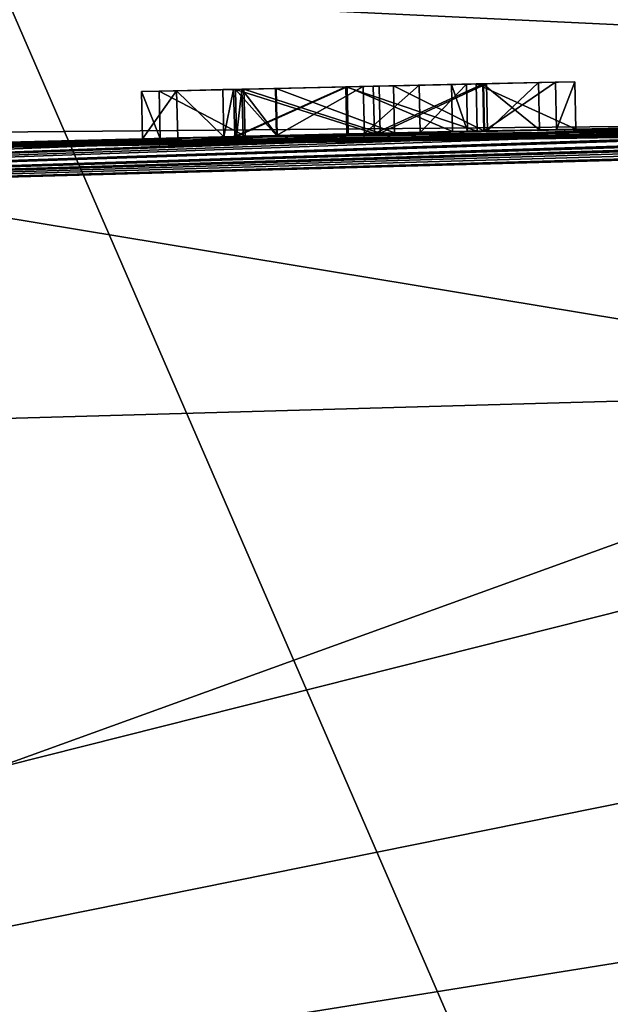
# Model space of a CAD drawing. Header units: millimetres. Extents: x -29 to 28.8, y -75.2 to 10.
# Tile 244 of 256: x -5.2 to -4, y -15.7 to -13.5. Entities that reach past the tile are written whole.
import ezdxf

# ---------------------------------------------------------------- set-up
doc = ezdxf.new("R2010")
doc.units = ezdxf.units.MM
doc.header["$LTSCALE"] = 88.413066
for name, color, linetype in [('241', 7, 'CONTINUOUS'), ('242', 7, 'CONTINUOUS'), ('243', 7, 'CONTINUOUS'), ('247', 7, 'CONTINUOUS'), ('263', 7, 'CONTINUOUS'), ('340', 7, 'CONTINUOUS'), ('341', 7, 'CONTINUOUS'), ('342', 7, 'CONTINUOUS'), ('343', 7, 'CONTINUOUS'), ('344', 7, 'CONTINUOUS'), ('345', 7, 'CONTINUOUS'), ('364', 7, 'CONTINUOUS'), ('726', 7, 'CONTINUOUS')]:
    doc.layers.add(name, color=color, linetype=linetype)

msp = doc.modelspace()

# ---------------------------------------------------------------- linework, layer by layer
at = {"layer": '241', "color": 7, "linetype": 'CONTINUOUS', "true_color": 0xc7d9f7}
for points in [[(4.1034, -12.7628, 104.5), (7.4407, -12.9122, 105.3469), (-12.2696, -16.8948, 127.9335), (4.1034, -12.7628, 104.5)], [(-4.1034, -12.7628, 104.5), (4.1034, -12.7628, 104.5), (-12.2696, -16.8948, 127.9335), (-4.1034, -12.7628, 104.5)], [(-7.4407, -12.9122, 105.3469), (-4.1034, -12.7628, 104.5), (-12.2696, -16.8948, 127.9335), (-7.4407, -12.9122, 105.3469)], [(7.4407, -12.9122, 105.3469), (9.9823, -13.3272, 107.7006), (-12.2696, -16.8948, 127.9335), (7.4407, -12.9122, 105.3469)], [(9.9823, -13.3272, 107.7006), (11.0863, -13.911, 111.0117), (-12.2696, -16.8948, 127.9335), (9.9823, -13.3272, 107.7006)], [(11.0863, -13.911, 111.0117), (12.2696, -16.8948, 127.9335), (-12.2696, -16.8948, 127.9335), (11.0863, -13.911, 111.0117)]]:
    msp.add_3dface(points, dxfattribs=at)
at = {"layer": '242', "color": 7, "linetype": 'CONTINUOUS', "true_color": 0xc7d9f7}
for points in [[(0, -13.7, 137.2244), (-11.0247, -14.0041, 137.2244), (-0.0199, -13.7, 142.3652), (0, -13.7, 137.2244)], [(-0.0199, -13.7, 142.3652), (-11.0247, -14.0041, 137.2244), (-0.1172, -13.7, 142.4231), (-0.0199, -13.7, 142.3652)], [(-0.1172, -13.7, 142.4231), (-11.0247, -14.0041, 137.2244), (-0.153, -13.7001, 142.5063), (-0.1172, -13.7, 142.4231)], [(-0.153, -13.7001, 142.5063), (-11.0247, -14.0041, 137.2244), (-0.4914, -13.7006, 142.3754), (-0.153, -13.7001, 142.5063)], [(-0.4914, -13.7006, 142.3754), (-11.0247, -14.0041, 137.2244), (-0.7755, -13.7015, 142.3657), (-0.4914, -13.7006, 142.3754)], [(-0.7755, -13.7015, 142.3657), (-11.0247, -14.0041, 137.2244), (-1.0435, -13.7027, 142.3934), (-0.7755, -13.7015, 142.3657)], [(-1.0435, -13.7027, 142.3934), (-11.0247, -14.0041, 137.2244), (-1.1443, -13.7033, 142.3732), (-1.0435, -13.7027, 142.3934)], [(-1.1443, -13.7033, 142.3732), (-11.0247, -14.0041, 137.2244), (-1.221, -13.7037, 142.4479), (-1.1443, -13.7033, 142.3732)], [(-11.0247, -14.0041, 137.2244), (-1.546, -13.706, 142.3949), (-1.221, -13.7037, 142.4479), (-11.0247, -14.0041, 137.2244)], [(-1.546, -13.706, 142.3949), (-11.0247, -14.0041, 137.2244), (-1.5989, -13.7064, 142.3729), (-1.546, -13.706, 142.3949)], [(-1.5989, -13.7064, 142.3729), (-11.0247, -14.0041, 137.2244), (-1.6601, -13.7069, 142.3729), (-1.5989, -13.7064, 142.3729)], [(-1.6601, -13.7069, 142.3729), (-11.0247, -14.0041, 137.2244), (-1.7131, -13.7073, 142.3949), (-1.6601, -13.7069, 142.3729)], [(-1.7131, -13.7073, 142.3949), (-11.0247, -14.0041, 137.2244), (-1.735, -13.7075, 142.4479), (-1.7131, -13.7073, 142.3949)], [(-11.0247, -14.0041, 137.2244), (-2.311, -13.7134, 142.3949), (-1.735, -13.7075, 142.4479), (-11.0247, -14.0041, 137.2244)], [(-6.1226, -13.7937, 155.7729), (-0.2594, -13.7002, 157.4971), (-6.0406, -13.7912, 143.2707), (-6.1226, -13.7937, 155.7729)], [(-0.2594, -13.7002, 157.4971), (-5.9339, -13.788, 143.4626), (-6.0406, -13.7912, 143.2707), (-0.2594, -13.7002, 157.4971)], [(-5.9339, -13.788, 143.4626), (-0.2594, -13.7002, 157.4971), (-5.8721, -13.7862, 143.5375), (-5.9339, -13.788, 143.4626)], [(-5.8721, -13.7862, 143.5375), (-0.2594, -13.7002, 157.4971), (-5.7536, -13.7828, 143.5577), (-5.8721, -13.7862, 143.5375)], [(-5.7536, -13.7828, 143.5577), (-0.2594, -13.7002, 157.4971), (-5.6138, -13.7788, 143.5245), (-5.7536, -13.7828, 143.5577)], [(-5.6138, -13.7788, 143.5245), (-0.2594, -13.7002, 157.4971), (-5.4536, -13.7744, 143.4884), (-5.6138, -13.7788, 143.5245)], [(-5.4536, -13.7744, 143.4884), (-0.2594, -13.7002, 157.4971), (-5.3545, -13.7717, 143.5455), (-5.4536, -13.7744, 143.4884)], [(-5.3545, -13.7717, 143.5455), (-0.2594, -13.7002, 157.4971), (-5.281, -13.7697, 143.4579), (-5.3545, -13.7717, 143.5455)], [(-5.281, -13.7697, 143.4579), (-0.2594, -13.7002, 157.4971), (-5.281, -13.7697, 142.4479), (-5.281, -13.7697, 143.4579)], [(-5.281, -13.7697, 142.4479), (-0.2594, -13.7002, 157.4971), (-4.9395, -13.761, 143.3621), (-5.281, -13.7697, 142.4479)], [(-4.9395, -13.761, 143.3621), (-0.2594, -13.7002, 157.4971), (-4.7547, -13.7565, 143.5264), (-4.9395, -13.761, 143.3621)], [(-0.2594, -13.7002, 157.4971), (-3.3221, -13.7276, 147.8355), (-4.7547, -13.7565, 143.5264), (-0.2594, -13.7002, 157.4971)], [(-2.311, -13.7134, 142.3949), (-11.0247, -14.0041, 137.2244), (-2.3639, -13.714, 142.3729), (-2.311, -13.7134, 142.3949)], [(-2.3639, -13.714, 142.3729), (-11.0247, -14.0041, 137.2244), (-2.4251, -13.7147, 142.3729), (-2.3639, -13.714, 142.3729)], [(-2.4251, -13.7147, 142.3729), (-11.0247, -14.0041, 137.2244), (-2.4781, -13.7154, 142.3949), (-2.4251, -13.7147, 142.3729)], [(-2.4781, -13.7154, 142.3949), (-11.0247, -14.0041, 137.2244), (-2.5, -13.7156, 142.4479), (-2.4781, -13.7154, 142.3949)], [(-2.5, -13.7156, 142.4479), (-11.0247, -14.0041, 137.2244), (-3.0233, -13.7229, 142.386), (-2.5, -13.7156, 142.4479)], [(-3.0233, -13.7229, 142.386), (-11.0247, -14.0041, 137.2244), (-3.3011, -13.7274, 142.4294), (-3.0233, -13.7229, 142.386)], [(-3.3011, -13.7274, 142.4294), (-11.0247, -14.0041, 137.2244), (-3.5975, -13.7324, 142.3986), (-3.3011, -13.7274, 142.4294)], [(-4.7547, -13.7565, 143.5264), (-3.3221, -13.7276, 147.8355), (-4.4597, -13.7497, 143.55), (-4.7547, -13.7565, 143.5264)], [(-4.4597, -13.7497, 143.55), (-3.3221, -13.7276, 147.8355), (-4.2262, -13.7447, 143.4963), (-4.4597, -13.7497, 143.55)], [(-4.2262, -13.7447, 143.4963), (-3.3221, -13.7276, 147.8355), (-4.1127, -13.7423, 143.3729), (-4.2262, -13.7447, 143.4963)], [(-4.1127, -13.7423, 143.3729), (-3.3221, -13.7276, 147.8355), (-4.0753, -13.7415, 142.8745), (-4.1127, -13.7423, 143.3729)], [(-4.0753, -13.7415, 142.8745), (-3.3221, -13.7276, 147.8355), (-4.0334, -13.7407, 142.6636), (-4.0753, -13.7415, 142.8745)], [(-4.0334, -13.7407, 142.6636), (-3.3221, -13.7276, 147.8355), (-3.784, -13.7358, 144.0183), (-4.0334, -13.7407, 142.6636)], [(-3.5975, -13.7324, 142.3986), (-11.0247, -14.0041, 137.2244), (-3.6654, -13.7336, 142.3722), (-3.5975, -13.7324, 142.3986)], [(-3.6654, -13.7336, 142.3722), (-11.0247, -14.0041, 137.2244), (-3.7405, -13.735, 142.3809), (-3.6654, -13.7336, 142.3722)], [(-3.7405, -13.735, 142.3809), (-11.0247, -14.0041, 137.2244), (-3.784, -13.7358, 142.4479), (-3.7405, -13.735, 142.3809)], [(-11.0247, -14.0041, 137.2244), (-4.2485, -13.7451, 142.3754), (-3.784, -13.7358, 142.4479), (-11.0247, -14.0041, 137.2244)], [(-4.2485, -13.7451, 142.3754), (-11.0247, -14.0041, 137.2244), (-4.5326, -13.7514, 142.3657), (-4.2485, -13.7451, 142.3754)], [(-4.5326, -13.7514, 142.3657), (-11.0247, -14.0041, 137.2244), (-4.8005, -13.7576, 142.3934), (-4.5326, -13.7514, 142.3657)], [(-4.777, -13.7571, 142.5001), (-4.5326, -13.7514, 142.3657), (-4.8005, -13.7576, 142.3934), (-4.777, -13.7571, 142.5001)], [(-4.773, -13.757, 143.1192), (-4.6845, -13.7549, 143.3472), (-4.4726, -13.75, 143.108), (-4.773, -13.757, 143.1192)], [(-4.773, -13.757, 142.7082), (-4.773, -13.757, 142.9602), (-4.5299, -13.7513, 142.9546), (-4.773, -13.757, 142.7082)], [(-4.6857, -13.7549, 142.592), (-4.773, -13.757, 142.7082), (-4.5299, -13.7513, 142.9546), (-4.6857, -13.7549, 142.592)], [(-4.4945, -13.7505, 142.5249), (-4.6857, -13.7549, 142.592), (-4.5299, -13.7513, 142.9546), (-4.4945, -13.7505, 142.5249)], [(-4.6845, -13.7549, 143.3472), (-4.4286, -13.749, 143.3716), (-4.4726, -13.75, 143.108), (-4.6845, -13.7549, 143.3472)], [(-4.3026, -13.7463, 142.8473), (-4.4945, -13.7505, 142.5249), (-4.5299, -13.7513, 142.9546), (-4.3026, -13.7463, 142.8473)], [(-4.3728, -13.7478, 142.5314), (-4.4945, -13.7505, 142.5249), (-4.3026, -13.7463, 142.8473), (-4.3728, -13.7478, 142.5314)], [(-4.4286, -13.749, 143.3716), (-4.2343, -13.7448, 143.302), (-4.4726, -13.75, 143.108), (-4.4286, -13.749, 143.3716)], [(-4.4726, -13.75, 143.108), (-4.2343, -13.7448, 143.302), (-4.2322, -13.7448, 143.0266), (-4.4726, -13.75, 143.108)], [(-4.2696, -13.7456, 142.6018), (-4.3728, -13.7478, 142.5314), (-4.3026, -13.7463, 142.8473), (-4.2696, -13.7456, 142.6018)], [(-4.2485, -13.7451, 142.3754), (-4.0334, -13.7407, 142.6636), (-3.784, -13.7358, 142.4479), (-4.2485, -13.7451, 142.3754)], [(-4.2343, -13.7448, 143.302), (-4.1127, -13.7423, 143.3729), (-4.2322, -13.7448, 143.0266), (-4.2343, -13.7448, 143.302)], [(-4.2322, -13.7448, 143.0266), (-4.1127, -13.7423, 143.3729), (-4.0753, -13.7415, 142.8745), (-4.2322, -13.7448, 143.0266)], [(-4.0334, -13.7407, 142.6636), (-3.784, -13.7358, 144.0183), (-3.784, -13.7358, 142.4479), (-4.0334, -13.7407, 142.6636)], [(-4.8005, -13.7576, 142.3934), (-11.0247, -14.0041, 137.2244), (-4.9013, -13.7601, 142.3732), (-4.8005, -13.7576, 142.3934)], [(-4.9013, -13.7601, 142.3732), (-11.0247, -14.0041, 137.2244), (-4.978, -13.762, 142.4479), (-4.9013, -13.7601, 142.3732)], [(-11.0247, -14.0041, 137.2244), (-5.303, -13.7703, 142.3949), (-4.978, -13.762, 142.4479), (-11.0247, -14.0041, 137.2244)], [(-5.303, -13.7703, 142.3949), (-5.281, -13.7697, 142.4479), (-4.978, -13.762, 143.1297), (-5.303, -13.7703, 142.3949)], [(-5.303, -13.7703, 142.3949), (-4.978, -13.762, 143.1297), (-4.978, -13.762, 142.4479), (-5.303, -13.7703, 142.3949)], [(-4.978, -13.762, 143.1297), (-5.281, -13.7697, 142.4479), (-4.9395, -13.761, 143.3621), (-4.978, -13.762, 143.1297)], [(-4.7589, -13.7566, 143.2561), (-4.6845, -13.7549, 143.3472), (-4.773, -13.757, 143.1192), (-4.7589, -13.7566, 143.2561)]]:
    msp.add_3dface(points, dxfattribs=at)
at = {"layer": '243', "color": 7, "linetype": 'CONTINUOUS', "true_color": 0xc7d9f7}
for points in [[(-10.3836, -13.206, 128.4951), (0, -13.7, 137.2244), (0, -12.9404, 128.542), (-10.3836, -13.206, 128.4951)], [(-10.7029, -13.7953, 132.8426), (0, -13.7, 137.2244), (-10.3836, -13.206, 128.4951), (-10.7029, -13.7953, 132.8426)], [(-11.0247, -14.0041, 137.2244), (0, -13.7, 137.2244), (-10.7029, -13.7953, 132.8426), (-11.0247, -14.0041, 137.2244)]]:
    msp.add_3dface(points, dxfattribs=at)
at = {"layer": '247', "color": 7, "linetype": 'CONTINUOUS', "true_color": 0xc7d9f7}
for points in [[(-0.2594, -13.7002, 157.4971), (-6.1226, -13.7937, 155.7729), (-3.0143, -14.3083, 158.5621), (-0.2594, -13.7002, 157.4971)], [(-6.1226, -13.7937, 155.7729), (-8.3948, -14.4605, 155.8581), (-3.0143, -14.3083, 158.5621), (-6.1226, -13.7937, 155.7729)], [(-8.3948, -14.4605, 155.8581), (-7.1154, -15.7928, 157.4726), (-3.0143, -14.3083, 158.5621), (-8.3948, -14.4605, 155.8581)], [(-7.1154, -15.7928, 157.4726), (-0.3015, -15.7002, 159.4966), (-3.0143, -14.3083, 158.5621), (-7.1154, -15.7928, 157.4726)]]:
    msp.add_3dface(points, dxfattribs=at)
at = {"layer": '263', "color": 7, "linetype": 'CONTINUOUS', "true_color": 0xb1bdc9}
for points in [[(-4.2506, -13.6422, 142.3754), (-4.5349, -13.6484, 142.3657), (-4.2719, -13.6426, 142.6016), (-4.2506, -13.6422, 142.3754)], [(-4.2719, -13.6426, 142.6016), (-4.5349, -13.6484, 142.3657), (-4.3752, -13.6448, 142.5314), (-4.2719, -13.6426, 142.6016)], [(-4.5321, -13.6483, 142.9546), (-4.475, -13.647, 143.108), (-4.3048, -13.6433, 142.8472), (-4.5321, -13.6483, 142.9546)], [(-4.475, -13.647, 143.108), (-4.2345, -13.6418, 143.0266), (-4.3048, -13.6433, 142.8472), (-4.475, -13.647, 143.108)], [(-4.2285, -13.6417, 143.4964), (-4.4308, -13.6461, 143.3716), (-4.4621, -13.6468, 143.55), (-4.2285, -13.6417, 143.4964)], [(-4.2364, -13.6418, 143.302), (-4.4308, -13.6461, 143.3716), (-4.2285, -13.6417, 143.4964), (-4.2364, -13.6418, 143.302)], [(-4.3048, -13.6433, 142.8472), (-4.2345, -13.6418, 143.0266), (-4.2719, -13.6426, 142.6016), (-4.3048, -13.6433, 142.8472)], [(-4.2345, -13.6418, 143.0266), (-4.2506, -13.6422, 142.3754), (-4.2719, -13.6426, 142.6016), (-4.2345, -13.6418, 143.0266)], [(-4.0354, -13.6377, 142.6638), (-4.2506, -13.6422, 142.3754), (-4.0775, -13.6385, 142.8747), (-4.0354, -13.6377, 142.6638)], [(-4.0775, -13.6385, 142.8747), (-4.2506, -13.6422, 142.3754), (-4.2345, -13.6418, 143.0266), (-4.0775, -13.6385, 142.8747)], [(-4.1148, -13.6393, 143.3731), (-4.2364, -13.6418, 143.302), (-4.2285, -13.6417, 143.4964), (-4.1148, -13.6393, 143.3731)], [(-4.9038, -13.6571, 142.3732), (-4.9806, -13.659, 142.4479), (-4.942, -13.658, 143.3621), (-4.9038, -13.6571, 142.3732)], [(-4.9806, -13.659, 142.4479), (-4.9806, -13.659, 143.1297), (-4.942, -13.658, 143.3621), (-4.9806, -13.659, 142.4479)], [(-4.7571, -13.6536, 143.5264), (-4.9038, -13.6571, 142.3732), (-4.942, -13.658, 143.3621), (-4.7571, -13.6536, 143.5264)], [(-4.7755, -13.654, 143.1192), (-4.9038, -13.6571, 142.3732), (-4.7571, -13.6536, 143.5264), (-4.7755, -13.654, 143.1192)], [(-4.8029, -13.6546, 142.3935), (-4.9038, -13.6571, 142.3732), (-4.7755, -13.654, 143.1192), (-4.8029, -13.6546, 142.3935)], [(-4.7795, -13.6541, 142.5001), (-4.8029, -13.6546, 142.3935), (-4.7755, -13.654, 143.1192), (-4.7795, -13.6541, 142.5001)], [(-4.5349, -13.6484, 142.3657), (-4.7795, -13.6541, 142.5001), (-4.6881, -13.6519, 142.592), (-4.5349, -13.6484, 142.3657)], [(-4.6881, -13.6519, 142.592), (-4.7795, -13.6541, 142.5001), (-4.7755, -13.654, 142.7082), (-4.6881, -13.6519, 142.592)], [(-4.7795, -13.6541, 142.5001), (-4.7755, -13.654, 143.1192), (-4.7755, -13.654, 142.9602), (-4.7795, -13.6541, 142.5001)], [(-4.7795, -13.6541, 142.5001), (-4.7755, -13.654, 142.9602), (-4.7755, -13.654, 142.7082), (-4.7795, -13.6541, 142.5001)], [(-4.7755, -13.654, 143.1192), (-4.475, -13.647, 143.108), (-4.7755, -13.654, 142.9602), (-4.7755, -13.654, 143.1192)], [(-4.7755, -13.654, 142.9602), (-4.475, -13.647, 143.108), (-4.5321, -13.6483, 142.9546), (-4.7755, -13.654, 142.9602)], [(-4.7613, -13.6537, 143.2561), (-4.7755, -13.654, 143.1192), (-4.7571, -13.6536, 143.5264), (-4.7613, -13.6537, 143.2561)], [(-4.6869, -13.6519, 143.3472), (-4.7613, -13.6537, 143.2561), (-4.7571, -13.6536, 143.5264), (-4.6869, -13.6519, 143.3472)], [(-4.4621, -13.6468, 143.55), (-4.6869, -13.6519, 143.3472), (-4.7571, -13.6536, 143.5264), (-4.4621, -13.6468, 143.55)], [(-4.4969, -13.6475, 142.5249), (-4.5349, -13.6484, 142.3657), (-4.6881, -13.6519, 142.592), (-4.4969, -13.6475, 142.5249)], [(-4.4308, -13.6461, 143.3716), (-4.6869, -13.6519, 143.3472), (-4.4621, -13.6468, 143.55), (-4.4308, -13.6461, 143.3716)], [(-4.3752, -13.6448, 142.5314), (-4.5349, -13.6484, 142.3657), (-4.4969, -13.6475, 142.5249), (-4.3752, -13.6448, 142.5314)]]:
    msp.add_3dface(points, dxfattribs=at)
at = {"layer": '340', "color": 7, "linetype": 'CONTINUOUS', "true_color": 0xc7d9f7}
for points in [[(-4.978, -13.762, 142.4479), (-4.978, -13.762, 143.1297), (-4.9806, -13.659, 142.4479), (-4.978, -13.762, 142.4479)], [(-4.978, -13.762, 143.1297), (-4.9806, -13.659, 143.1297), (-4.9806, -13.659, 142.4479), (-4.978, -13.762, 143.1297)]]:
    msp.add_3dface(points, dxfattribs=at)
at = {"layer": '341', "color": 7, "linetype": 'CONTINUOUS', "true_color": 0xc7d9f7}
for points in [[(-4.978, -13.762, 142.4479), (-4.9806, -13.659, 142.4479), (-4.9038, -13.6571, 142.3732), (-4.978, -13.762, 142.4479)], [(-4.9013, -13.7601, 142.3732), (-4.978, -13.762, 142.4479), (-4.9038, -13.6571, 142.3732), (-4.9013, -13.7601, 142.3732)], [(-4.8005, -13.7576, 142.3934), (-4.9038, -13.6571, 142.3732), (-4.8029, -13.6546, 142.3935), (-4.8005, -13.7576, 142.3934)], [(-4.8005, -13.7576, 142.3934), (-4.9013, -13.7601, 142.3732), (-4.9038, -13.6571, 142.3732), (-4.8005, -13.7576, 142.3934)], [(-4.8005, -13.7576, 142.3934), (-4.8029, -13.6546, 142.3935), (-4.7795, -13.6541, 142.5001), (-4.8005, -13.7576, 142.3934)], [(-4.777, -13.7571, 142.5001), (-4.8005, -13.7576, 142.3934), (-4.7795, -13.6541, 142.5001), (-4.777, -13.7571, 142.5001)]]:
    msp.add_3dface(points, dxfattribs=at)
at = {"layer": '342', "color": 7, "linetype": 'CONTINUOUS', "true_color": 0xc7d9f7}
for points in [[(-4.2485, -13.7451, 142.3754), (-4.5349, -13.6484, 142.3657), (-4.2506, -13.6422, 142.3754), (-4.2485, -13.7451, 142.3754)], [(-4.4726, -13.75, 143.108), (-4.2345, -13.6418, 143.0266), (-4.475, -13.647, 143.108), (-4.4726, -13.75, 143.108)], [(-4.4726, -13.75, 143.108), (-4.2322, -13.7448, 143.0266), (-4.2345, -13.6418, 143.0266), (-4.4726, -13.75, 143.108)], [(-4.0334, -13.7407, 142.6636), (-4.2506, -13.6422, 142.3754), (-4.0354, -13.6377, 142.6638), (-4.0334, -13.7407, 142.6636)], [(-4.0334, -13.7407, 142.6636), (-4.2485, -13.7451, 142.3754), (-4.2506, -13.6422, 142.3754), (-4.0334, -13.7407, 142.6636)], [(-4.2322, -13.7448, 143.0266), (-4.0775, -13.6385, 142.8747), (-4.2345, -13.6418, 143.0266), (-4.2322, -13.7448, 143.0266)], [(-4.2322, -13.7448, 143.0266), (-4.0753, -13.7415, 142.8745), (-4.0775, -13.6385, 142.8747), (-4.2322, -13.7448, 143.0266)], [(-4.0753, -13.7415, 142.8745), (-4.0354, -13.6377, 142.6638), (-4.0775, -13.6385, 142.8747), (-4.0753, -13.7415, 142.8745)], [(-4.0753, -13.7415, 142.8745), (-4.0334, -13.7407, 142.6636), (-4.0354, -13.6377, 142.6638), (-4.0753, -13.7415, 142.8745)], [(-4.777, -13.7571, 142.5001), (-4.7795, -13.6541, 142.5001), (-4.5349, -13.6484, 142.3657), (-4.777, -13.7571, 142.5001)], [(-4.5326, -13.7514, 142.3657), (-4.777, -13.7571, 142.5001), (-4.5349, -13.6484, 142.3657), (-4.5326, -13.7514, 142.3657)], [(-4.4726, -13.75, 143.108), (-4.475, -13.647, 143.108), (-4.7755, -13.654, 143.1192), (-4.4726, -13.75, 143.108)], [(-4.773, -13.757, 143.1192), (-4.4726, -13.75, 143.108), (-4.7755, -13.654, 143.1192), (-4.773, -13.757, 143.1192)], [(-4.2485, -13.7451, 142.3754), (-4.5326, -13.7514, 142.3657), (-4.5349, -13.6484, 142.3657), (-4.2485, -13.7451, 142.3754)]]:
    msp.add_3dface(points, dxfattribs=at)
at = {"layer": '343', "color": 7, "linetype": 'CONTINUOUS', "true_color": 0xc7d9f7}
for points in [[(-4.4597, -13.7497, 143.55), (-4.2285, -13.6417, 143.4964), (-4.4621, -13.6468, 143.55), (-4.4597, -13.7497, 143.55)], [(-4.4597, -13.7497, 143.55), (-4.2262, -13.7447, 143.4963), (-4.2285, -13.6417, 143.4964), (-4.4597, -13.7497, 143.55)], [(-4.2343, -13.7448, 143.302), (-4.4308, -13.6461, 143.3716), (-4.2364, -13.6418, 143.302), (-4.2343, -13.7448, 143.302)], [(-4.1127, -13.7423, 143.3729), (-4.2364, -13.6418, 143.302), (-4.1148, -13.6393, 143.3731), (-4.1127, -13.7423, 143.3729)], [(-4.1127, -13.7423, 143.3729), (-4.2343, -13.7448, 143.302), (-4.2364, -13.6418, 143.302), (-4.1127, -13.7423, 143.3729)], [(-4.2262, -13.7447, 143.4963), (-4.1148, -13.6393, 143.3731), (-4.2285, -13.6417, 143.4964), (-4.2262, -13.7447, 143.4963)], [(-4.2262, -13.7447, 143.4963), (-4.1127, -13.7423, 143.3729), (-4.1148, -13.6393, 143.3731), (-4.2262, -13.7447, 143.4963)], [(-4.9806, -13.659, 143.1297), (-4.9395, -13.761, 143.3621), (-4.942, -13.658, 143.3621), (-4.9806, -13.659, 143.1297)], [(-4.978, -13.762, 143.1297), (-4.9395, -13.761, 143.3621), (-4.9806, -13.659, 143.1297), (-4.978, -13.762, 143.1297)], [(-4.7547, -13.7565, 143.5264), (-4.7571, -13.6536, 143.5264), (-4.942, -13.658, 143.3621), (-4.7547, -13.7565, 143.5264)], [(-4.9395, -13.761, 143.3621), (-4.7547, -13.7565, 143.5264), (-4.942, -13.658, 143.3621), (-4.9395, -13.761, 143.3621)], [(-4.773, -13.757, 143.1192), (-4.7755, -13.654, 143.1192), (-4.7613, -13.6537, 143.2561), (-4.773, -13.757, 143.1192)], [(-4.7589, -13.7566, 143.2561), (-4.773, -13.757, 143.1192), (-4.7613, -13.6537, 143.2561), (-4.7589, -13.7566, 143.2561)], [(-4.6845, -13.7549, 143.3472), (-4.7613, -13.6537, 143.2561), (-4.6869, -13.6519, 143.3472), (-4.6845, -13.7549, 143.3472)], [(-4.6845, -13.7549, 143.3472), (-4.7589, -13.7566, 143.2561), (-4.7613, -13.6537, 143.2561), (-4.6845, -13.7549, 143.3472)], [(-4.4597, -13.7497, 143.55), (-4.4621, -13.6468, 143.55), (-4.7571, -13.6536, 143.5264), (-4.4597, -13.7497, 143.55)], [(-4.7547, -13.7565, 143.5264), (-4.4597, -13.7497, 143.55), (-4.7571, -13.6536, 143.5264), (-4.7547, -13.7565, 143.5264)], [(-4.4286, -13.749, 143.3716), (-4.6869, -13.6519, 143.3472), (-4.4308, -13.6461, 143.3716), (-4.4286, -13.749, 143.3716)], [(-4.4286, -13.749, 143.3716), (-4.6845, -13.7549, 143.3472), (-4.6869, -13.6519, 143.3472), (-4.4286, -13.749, 143.3716)], [(-4.2343, -13.7448, 143.302), (-4.4286, -13.749, 143.3716), (-4.4308, -13.6461, 143.3716), (-4.2343, -13.7448, 143.302)]]:
    msp.add_3dface(points, dxfattribs=at)
at = {"layer": '344', "color": 7, "linetype": 'CONTINUOUS', "true_color": 0xc7d9f7}
for points in [[(-4.773, -13.757, 142.9602), (-4.773, -13.757, 142.7082), (-4.7755, -13.654, 142.9602), (-4.773, -13.757, 142.9602)], [(-4.7755, -13.654, 142.9602), (-4.773, -13.757, 142.7082), (-4.7755, -13.654, 142.7082), (-4.7755, -13.654, 142.9602)]]:
    msp.add_3dface(points, dxfattribs=at)
at = {"layer": '345', "color": 7, "linetype": 'CONTINUOUS', "true_color": 0xc7d9f7}
for points in [[(-4.3026, -13.7463, 142.8473), (-4.5321, -13.6483, 142.9546), (-4.3048, -13.6433, 142.8472), (-4.3026, -13.7463, 142.8473)], [(-4.3728, -13.7478, 142.5314), (-4.2719, -13.6426, 142.6016), (-4.3752, -13.6448, 142.5314), (-4.3728, -13.7478, 142.5314)], [(-4.3728, -13.7478, 142.5314), (-4.2696, -13.7456, 142.6018), (-4.2719, -13.6426, 142.6016), (-4.3728, -13.7478, 142.5314)], [(-4.2696, -13.7456, 142.6018), (-4.3048, -13.6433, 142.8472), (-4.2719, -13.6426, 142.6016), (-4.2696, -13.7456, 142.6018)], [(-4.2696, -13.7456, 142.6018), (-4.3026, -13.7463, 142.8473), (-4.3048, -13.6433, 142.8472), (-4.2696, -13.7456, 142.6018)], [(-4.773, -13.757, 142.9602), (-4.7755, -13.654, 142.9602), (-4.5321, -13.6483, 142.9546), (-4.773, -13.757, 142.9602)], [(-4.6857, -13.7549, 142.592), (-4.6881, -13.6519, 142.592), (-4.7755, -13.654, 142.7082), (-4.6857, -13.7549, 142.592)], [(-4.773, -13.757, 142.7082), (-4.6857, -13.7549, 142.592), (-4.7755, -13.654, 142.7082), (-4.773, -13.757, 142.7082)], [(-4.5299, -13.7513, 142.9546), (-4.773, -13.757, 142.9602), (-4.5321, -13.6483, 142.9546), (-4.5299, -13.7513, 142.9546)], [(-4.6857, -13.7549, 142.592), (-4.4969, -13.6475, 142.5249), (-4.6881, -13.6519, 142.592), (-4.6857, -13.7549, 142.592)], [(-4.6857, -13.7549, 142.592), (-4.4945, -13.7505, 142.5249), (-4.4969, -13.6475, 142.5249), (-4.6857, -13.7549, 142.592)], [(-4.3026, -13.7463, 142.8473), (-4.5299, -13.7513, 142.9546), (-4.5321, -13.6483, 142.9546), (-4.3026, -13.7463, 142.8473)], [(-4.4945, -13.7505, 142.5249), (-4.3752, -13.6448, 142.5314), (-4.4969, -13.6475, 142.5249), (-4.4945, -13.7505, 142.5249)], [(-4.4945, -13.7505, 142.5249), (-4.3728, -13.7478, 142.5314), (-4.3752, -13.6448, 142.5314), (-4.4945, -13.7505, 142.5249)]]:
    msp.add_3dface(points, dxfattribs=at)
at = {"layer": '364', "color": 7, "linetype": 'CONTINUOUS', "true_color": 0xe7d0ff}
for points in [[(-17.0564, 0, -23.4538), (-4.5559, 0, -28.6391), (-15.6277, -19.5, -24.429), (-17.0564, 0, -23.4538)], [(-4.5559, 0, -28.6391), (-9.0865, -19.5, -27.5397), (-15.6277, -19.5, -24.429), (-4.5559, 0, -28.6391)], [(-4.5559, 0, -28.6391), (-1.9786, -19.5, -28.9324), (-9.0865, -19.5, -27.5397), (-4.5559, 0, -28.6391)], [(-4.5559, 0, -28.6391), (8.9436, 0, -27.5864), (-1.9786, -19.5, -28.9324), (-4.5559, 0, -28.6391)]]:
    msp.add_3dface(points, dxfattribs=at)
at = {"layer": '726', "linetype": 'CONTINUOUS'}
for points in [[(-11.1037, 0, 26.7898), (0, -18.5, 29), (0, 0, 29), (-11.1037, 0, 26.7898)], [(-2.9809, -18.7495, 28.8464), (0, -18.5, 29), (-11.1037, 0, 26.7898), (-2.9809, -18.7495, 28.8464)], [(-5.8982, -19.5, 28.3938), (-2.9809, -18.7495, 28.8464), (-11.1037, 0, 26.7898), (-5.8982, -19.5, 28.3938)]]:
    msp.add_3dface(points, dxfattribs=at)

doc.saveas('drawing.dxf')
